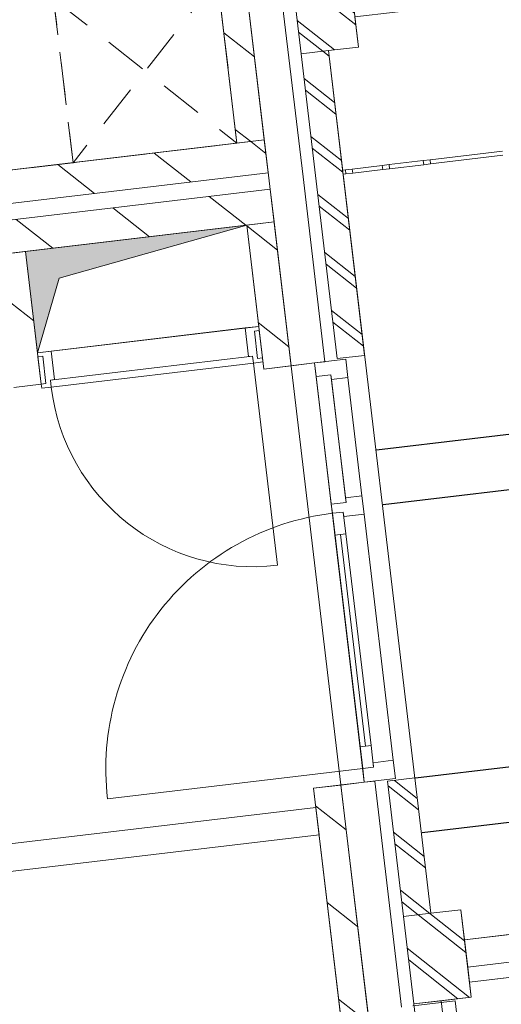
# Model space of a CAD drawing. Header units: metres. Extents: x 136314.7 to 136393.7, y 453293.7 to 453383.2.
# Tile 61 of 95: x 136337.3 to 136339.1, y 453357.2 to 453360.7. Entities that reach past the tile are written whole.
import ezdxf

# ---------------------------------------------------------------- set-up
doc = ezdxf.new("R2010")
doc.units = ezdxf.units.M
doc.set_wipeout_variables(frame=1)
doc.linetypes.add('B0701', pattern=[234.1199934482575, 155.9999942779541, -78.11999917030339])
doc.linetypes.add('Wipeout_Contour', pattern=[1000, 0, -1000])
for name, color, linetype in [('-DR-nw-vh-kantverharding', 4, 'Continuous'), ('kavelgrens', 211, 'Continuous'), ('SIT_Situatie plgr_1_23 Vloeren', 7, 'Continuous'), ('SIT_Situatie plgr_1_New_21 Buitenwanden', 7, 'Continuous'), ('SIT_Situatie plgr_1_New_21 Buitenwanden Afdek-arcering', 7, 'Continuous'), ('SIT_Situatie plgr_1_New_21 Buitenwanden Deuren', 7, 'Continuous'), ('SIT_Situatie plgr_1_New_21 Buitenwanden Doorsnede-arcering', 7, 'Continuous'), ('SIT_Situatie plgr_1_New_22 C Binnenwanden', 7, 'Continuous'), ('SIT_Situatie plgr_1_New_22 C Binnenwanden Doorsnede-arcering', 7, 'Continuous'), ('SIT_Situatie plgr_1_New_22 NC Binnenwanden', 7, 'Continuous'), ('SIT_Situatie plgr_1_New_22 NC Binnenwanden Deuren', 7, 'Continuous'), ('SIT_Situatie plgr_1_New_22 NC Binnenwanden Doorsnede-arcering', 7, 'Continuous'), ('SIT_Situatie plgr_1_New_23 Vloeren', 7, 'Continuous'), ('SIT_Situatie plgr_1_New_31 Buitenwandopeningen', 7, 'Continuous'), ('SIT_Situatie plgr_1_New_43 Vloerafwerking', 7, 'Continuous'), ('SIT_Situatie plgr_1_New_73 Keuken', 7, 'Continuous'), ('SIT_Situatie plgr_1_New_74 Sanitair', 7, 'Continuous'), ('SIT_Situatie plgr_1_New_74 Sanitair 2D arcering', 7, 'Continuous'), ('SIT_Situatie plgr_1_New_90 Terrein perceel', 7, 'Continuous'), ('SIT_Situatie plgr_1_New_90 Terrein perceel Afdek-arcering', 7, 'Continuous')]:
    doc.layers.add(name, color=color, linetype=linetype)
pattern_1 = [(141.7747708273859, (10009.07149272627, -8639.587878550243), (92.81315601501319, 117.8376767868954), []), (141.7747708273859, (9990.508861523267, -8663.155413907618), (92.81315601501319, 117.8376767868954), [])]
pattern_2 = [(141.7747708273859, (10009.07149272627, -8639.587878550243), (154.6885933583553, 196.396127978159), [])]

# ---------------------------------------------------------------- blocks, each defined once
blk = doc.blocks.new('*X47')
at = {"layer": 'SIT_Situatie plgr_1_New_22 NC Binnenwanden Doorsnede-arcering', "color": 7, "linetype": 'Continuous', "lineweight": 0}
blk.add_line((149887.838953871, -88242.41425089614), (149899.6356259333, -88341.71600443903), dxfattribs=at)
blk = doc.blocks.new('Woonblock 3 Jutfasehof')
at = {"layer": 'SIT_Situatie plgr_1_New_22 C Binnenwanden Doorsnede-arcering', "linetype": 'Continuous', "lineweight": 0}
h = blk.add_hatch(dxfattribs=at)
h.set_pattern_fill('130_KALKZANDSTEEN_0001', color=252, style=0, pattern_type=2)
h.set_pattern_definition(pattern_2)
h.paths.add_polyline_path([(-4175.670829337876, 26079.50895959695), (-14562.63439095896, 24845.57704512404), (-14548.47838429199, 24726.41493925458), (-4161.514822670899, 25960.34685372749)])
h = blk.add_hatch(dxfattribs=at)
h.set_pattern_fill('130_KALKZANDSTEEN_0001', color=252, style=0, pattern_type=2)
h.set_pattern_definition(pattern_2)
h.paths.add_polyline_path([(-4154.436819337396, 25900.76580079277), (-14541.40038095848, 24666.83388631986), (-14527.24437429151, 24547.67178045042), (-4140.280812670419, 25781.60369492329)])
at = {"layer": 'SIT_Situatie plgr_1_New_22 NC Binnenwanden Doorsnede-arcering', "linetype": 'Continuous', "lineweight": 0}
h = blk.add_hatch(dxfattribs=at)
h.set_pattern_fill('130_KALKZANDSTEEN_0001', color=252, style=0, pattern_type=2)
h.set_pattern_definition(pattern_2)
h.paths.add_polyline_path([(-4348.229919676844, 26684.37619321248), (-4274.972584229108, 26067.7122873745), (-4175.670829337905, 26079.50895959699), (-4248.928164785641, 26696.17286543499)])
h = blk.add_hatch(dxfattribs=at)
h.set_pattern_fill('130_KALKZANDSTEEN_0001', color=252, style=0, pattern_type=2)
h.set_pattern_definition(pattern_2)
h.paths.add_polyline_path([(-4239.582567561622, 25769.80702270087), (-4177.532074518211, 25247.47981593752), (-4078.230319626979, 25259.27648816), (-4140.280812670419, 25781.60369492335)])
h = blk.add_hatch(dxfattribs=at)
h.set_pattern_fill('130_KALKZANDSTEEN_0001', color=252, style=0, pattern_type=2)
h.set_pattern_definition(pattern_2)
h.paths.add_polyline_path([(-4998.509633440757, 25291.94208329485), (-5043.926824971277, 25674.25386886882), (-5143.22857986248, 25662.45719664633), (-5097.811388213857, 25280.1454100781)])
h = blk.add_hatch(dxfattribs=at)
h.set_pattern_fill('130_KALKZANDSTEEN_0001', color=252, style=0, pattern_type=2)
h.set_pattern_definition(pattern_2)
h.paths.add_polyline_path([(-5086.014715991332, 25180.84365518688), (-4986.712961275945, 25192.64032888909), (-5097.811388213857, 25280.1454100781)])
h = blk.add_hatch(dxfattribs=at)
h.set_pattern_fill('130_KALKZANDSTEEN_0001', color=252, style=0, pattern_type=2)
h.set_pattern_definition(pattern_2)
h.paths.add_polyline_path([(-3996.571122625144, 23724.19089590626), (-3899.012643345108, 22902.96538295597), (-3799.710888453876, 22914.76205517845), (-3897.269367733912, 23735.98756812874)])
at = {"layer": 'SIT_Situatie plgr_1_New_74 Sanitair 2D arcering', "linetype": 'Continuous', "lineweight": 0}
blk.add_hatch(color=252, dxfattribs=at).paths.add_polyline_path([(-4239.582624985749, 25769.8069227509), (-5043.926839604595, 25674.25387774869), (-5000.279151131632, 25306.83737413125), (-4921.050505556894, 25577.47209560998)])
at = {"layer": 'SIT_Situatie plgr_1_New_21 Buitenwanden', "color": 252, "linetype": 'Continuous', "lineweight": 0}
for p, q in [((-3811.869858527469, 23746.13270624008), (-3897.269367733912, 23735.98756812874)), ((-3774.135191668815, 23750.61544168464), (-3811.869858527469, 23746.13270624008))]:
    blk.add_line(p, q, dxfattribs=at)
at = {"layer": 'SIT_Situatie plgr_1_New_21 Buitenwanden', "color": 252, "linetype": 'Continuous', "lineweight": 0, "flags": 128}
for points in [[(-3833.124081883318, 26417.2765301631), (-3870.873432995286, 26735.04214581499)], [(-4248.928166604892, 26696.17288074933), (-4157.975821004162, 25930.55632726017)], [(-4157.975821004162, 25930.55632726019), (-4078.230316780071, 25259.27646419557)], [(-3897.269364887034, 23735.98754416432), (-3799.710888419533, 22914.76205488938)]]:
    blk.add_lwpolyline(points, dxfattribs=at)
at = {"layer": 'SIT_Situatie plgr_1_New_21 Buitenwanden Deuren', "color": 252, "linetype": 'Continuous', "lineweight": 0}
for p, q in [((-3933.309526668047, 25226.1409518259), (-3986.932474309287, 25219.77074882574)), ((-3931.304092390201, 25209.25965349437), (-3933.309526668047, 25226.1409518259)), ((-3871.723039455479, 25216.33765682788), (-3931.304092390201, 25209.25965349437)), ((-3931.304092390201, 25209.25965349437), (-3880.224501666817, 24779.2830548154)), ((-3820.643448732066, 24786.36105814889), (-3871.723039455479, 25216.33765682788)), ((-3931.842015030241, 24756.03155348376), (-3878.219067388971, 24762.40175648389)), ((-3927.94911319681, 24723.26197436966), (-3931.842015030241, 24756.03155348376)), ((-3880.224501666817, 24779.2830548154), (-3820.643448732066, 24786.36105814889)), ((-3878.219067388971, 24762.40175648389), (-3880.224501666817, 24779.2830548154)), ((-3820.643448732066, 24786.36105814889), (-3812.739678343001, 24719.82888237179)), ((-3888.228411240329, 24727.98064325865), (-3927.94911319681, 24723.26197436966)), ((-3888.228411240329, 24727.98064325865), (-3927.94911319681, 24723.26197436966)), ((-3817.768194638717, 23795.7835836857), (-3927.94911319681, 24723.26197436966)), ((-3927.94911319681, 24723.26197436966), (-3918.511775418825, 24643.82057045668)), ((-3886.222976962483, 24711.09934492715), (-3888.228411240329, 24727.98064325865)), ((-3878.791073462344, 24648.53923934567), (-3888.228411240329, 24727.98064325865)), ((-3812.739678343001, 24719.82888237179), (-3886.222976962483, 24711.09934492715)), ((-3812.739678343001, 24719.82888237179), (-3706.569628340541, 23826.11308835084)), ((-3918.511775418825, 24643.82057045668), (-3878.791073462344, 24648.53923934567)), ((-3898.651424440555, 24646.17990490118), (-3807.345181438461, 23877.58432204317)), ((-3787.484830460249, 23879.94365648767), (-3827.205532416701, 23875.22498759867)), ((-3827.205532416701, 23875.22498759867), (-3817.768194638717, 23795.7835836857)), ((-3778.047492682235, 23800.50225257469), (-3787.484830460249, 23879.94365648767)), ((-3780.052926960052, 23817.38355090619), (-3706.569628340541, 23826.11308835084)), ((-3817.768194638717, 23795.7835836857), (-4745.246585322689, 23685.6026651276)), ((-3817.768194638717, 23795.7835836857), (-3778.047492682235, 23800.50225257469)), ((-3817.768194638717, 23795.7835836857), (-3778.047492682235, 23800.50225257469)), ((-3811.869858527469, 23746.13270624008), (-3817.768194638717, 23795.7835836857)), ((-3778.047492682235, 23800.50225257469), (-3780.052926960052, 23817.38355090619)), ((-3811.869858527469, 23746.13270624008), (-3897.269367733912, 23735.98756812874)), ((-3774.135191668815, 23750.61544168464), (-3811.869858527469, 23746.13270624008)), ((-3774.135191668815, 23750.61544168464), (-3811.869858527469, 23746.13270624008))]:
    blk.add_line(p, q, dxfattribs=at)
at = {"layer": 'SIT_Situatie plgr_1_New_21 Buitenwanden Deuren', "color": 252, "linetype": 'Continuous', "lineweight": 0, "flags": 128}
for points in [[(-3931.842015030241, 24756.03155348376), (-3986.932474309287, 25219.77074882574), (-3933.309526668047, 25226.1409518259), (-3878.219067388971, 24762.40175648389)], [(-3880.224501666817, 24779.2830548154), (-3931.304092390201, 25209.25965349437), (-3871.723039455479, 25216.33765682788), (-3820.643448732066, 24786.36105814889)], [(-3918.511775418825, 24643.82057045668), (-3827.205532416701, 23875.22498759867), (-3807.345181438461, 23877.58432204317), (-3898.651424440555, 24646.17990490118)], [(-3898.651424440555, 24646.17990490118), (-3807.345181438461, 23877.58432204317), (-3787.484830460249, 23879.94365648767), (-3878.791073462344, 24648.53923934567)]]:
    blk.add_lwpolyline(points, close=True, dxfattribs=at)
at = {"layer": 'SIT_Situatie plgr_1_New_21 Buitenwanden Deuren', "color": 252, "linetype": 'Continuous', "lineweight": 0}
blk.add_arc((-3817.768194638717, 23795.7835836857), 934.0000000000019, 96.7747708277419, 186.7747708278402, dxfattribs=at)
at = {"layer": 'SIT_Situatie plgr_1_New_22 C Binnenwanden', "color": 252, "linetype": 'Continuous', "lineweight": 0, "flags": 128}
for points in [[(-4175.670829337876, 26079.50895959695), (-14562.63439095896, 24845.57704512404)], [(-4161.514822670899, 25960.34685372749), (-4175.670829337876, 26079.50895959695)], [(-14548.47838429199, 24726.41493925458), (-4161.514822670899, 25960.34685372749)], [(-4154.436819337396, 25900.76580079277), (-14541.40038095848, 24666.83388631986)], [(-4140.280812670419, 25781.60369492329), (-4154.436819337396, 25900.76580079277)], [(-14527.24437429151, 24547.67178045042), (-4140.280812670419, 25781.60369492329)]]:
    blk.add_lwpolyline(points, dxfattribs=at)
at = {"layer": 'SIT_Situatie plgr_1_New_22 NC Binnenwanden', "color": 252, "linetype": 'Continuous', "lineweight": 0}
for p, q in [((-4199.746564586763, 25286.12897056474), (-4211.543236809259, 25385.43072545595)), ((-4969.335164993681, 25194.70476084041), (-4981.131837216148, 25294.00651573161))]:
    blk.add_line(p, q, dxfattribs=at)
at = {"layer": 'SIT_Situatie plgr_1_New_22 NC Binnenwanden', "color": 252, "linetype": 'Continuous', "lineweight": 0, "flags": 128}
for points in [[(-4348.229919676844, 26684.37619321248), (-4274.972584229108, 26067.7122873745)], [(-4175.670829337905, 26079.50895959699), (-4248.928164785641, 26696.17286543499)], [(-4274.972584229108, 26067.7122873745), (-4175.670829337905, 26079.50895959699)], [(-4140.280812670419, 25781.60369492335), (-4239.582567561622, 25769.80702270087)], [(-4239.582567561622, 25769.80702270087), (-4177.532074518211, 25247.47981593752)], [(-4078.230319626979, 25259.27648816), (-4140.280812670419, 25781.60369492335)], [(-5043.926824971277, 25674.25386886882), (-5143.22857986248, 25662.45719664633)], [(-4986.712961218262, 25192.64032840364), (-5043.926824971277, 25674.25386886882)], [(-4194.16542993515, 25387.49514306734), (-4211.543231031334, 25385.43072580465)], [(-4182.368755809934, 25288.19338840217), (-4194.16542993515, 25387.49514306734)], [(-4981.131832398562, 25294.00650101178), (-4998.509633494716, 25291.94208374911)], [(-4998.509633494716, 25291.94208374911), (-4986.71296127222, 25192.64032885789)], [(-4199.746568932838, 25286.12896971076), (-4182.368755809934, 25288.19338840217)], [(-4177.532074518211, 25247.47981593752), (-4078.230319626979, 25259.27648816)], [(-4986.712961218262, 25192.64032840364), (-5086.014715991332, 25180.84365518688)], [(-4986.71296127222, 25192.64032885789), (-4969.335160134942, 25194.70474612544)], [(-3897.269367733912, 23735.98756812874), (-3996.571122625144, 23724.19089590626)], [(-3996.571122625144, 23724.19089590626), (-3899.012643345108, 22902.96538295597)], [(-3799.710888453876, 22914.76205517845), (-3897.269367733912, 23735.98756812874)], [(-3988.313525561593, 23654.6797344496), (-7694.751496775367, 23214.3688714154)], [(-3976.516851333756, 23555.3779797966), (-3988.313525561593, 23654.6797344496)], [(-7682.954822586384, 23115.06711675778), (-3976.516851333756, 23555.3779797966)]]:
    blk.add_lwpolyline(points, dxfattribs=at)
at = {"layer": 'SIT_Situatie plgr_1_New_22 NC Binnenwanden Deuren', "color": 252, "linetype": 'Continuous', "lineweight": 0}
for p, q in [((-4245.585809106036, 25396.49206911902), (-4950.628267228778, 25312.73568282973)), ((-4245.585809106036, 25396.49206911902), (-4195.93493177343, 25402.39040618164)), ((-4233.258284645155, 25292.72173549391), (-4245.585809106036, 25396.49206911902)), ((-4195.93493177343, 25402.39040618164), (-4194.165430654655, 25387.49514298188)), ((-4194.165430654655, 25387.49514298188), (-4211.543237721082, 25385.43072500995)), ((-4211.543237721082, 25385.43072500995), (-4199.746563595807, 25286.12897034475)), ((-4199.746563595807, 25286.12897034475), (-4211.543237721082, 25385.43072500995)), ((-4199.746563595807, 25286.12897034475), (-4211.543237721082, 25385.43072500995)), ((-5000.279144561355, 25306.8373457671), (-4950.628267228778, 25312.73568282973)), ((-4998.50964344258, 25291.94208256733), (-5000.279144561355, 25306.8373457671)), ((-4981.131836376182, 25294.00650053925), (-4998.50964344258, 25291.94208256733)), ((-4969.335162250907, 25194.70474587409), (-4981.131836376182, 25294.00650053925)), ((-4969.335162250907, 25194.70474587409), (-4981.131836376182, 25294.00650053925)), ((-4969.335162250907, 25194.70474587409), (-4981.131836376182, 25294.00650053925)), ((-4218.363021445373, 25294.4912366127), (-4953.196005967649, 25207.19584808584)), ((-4950.628267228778, 25312.73568282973), (-4938.300742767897, 25208.96534920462)), ((-4218.363021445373, 25294.4912366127), (-4233.258284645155, 25292.72173549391)), ((-4215.354869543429, 25269.16928917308), (-4218.363021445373, 25294.4912366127)), ((-4215.354869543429, 25269.16928917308), (-4218.363021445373, 25294.4912366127)), ((-4950.187854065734, 25181.87390064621), (-4215.354869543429, 25269.16928917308)), ((-4950.187854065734, 25181.87390064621), (-4215.354869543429, 25269.16928917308)), ((-4180.599255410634, 25273.2981251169), (-4215.354869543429, 25269.16928917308)), ((-4215.354869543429, 25269.16928917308), (-4128.059481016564, 24534.33630465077)), ((-4199.746563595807, 25286.12897034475), (-4182.368756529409, 25288.19338831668)), ((-4182.368756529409, 25288.19338831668), (-4180.599255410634, 25273.2981251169)), ((-4986.712969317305, 25192.64032790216), (-4969.335162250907, 25194.70474587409)), ((-4984.943468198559, 25177.74506470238), (-4986.712969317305, 25192.64032790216)), ((-4950.187854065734, 25181.87390064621), (-4984.943468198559, 25177.74506470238)), ((-4938.300742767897, 25208.96534920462), (-4953.196005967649, 25207.19584808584)), ((-4953.196005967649, 25207.19584808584), (-4950.187854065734, 25181.87390064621)), ((-4953.196005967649, 25207.19584808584), (-4950.187854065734, 25181.87390064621))]:
    blk.add_line(p, q, dxfattribs=at)
blk.add_arc((-4215.354869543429, 25269.16928917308), 740.0000000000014, 186.7747708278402, 276.7747708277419, dxfattribs=at)
at = {"layer": 'SIT_Situatie plgr_1_New_23 Vloeren', "color": 252, "linetype": 'Continuous', "lineweight": 0, "flags": 128}
for points in [[(-4161.515383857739, 25960.35556431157), (-4767.881755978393, 31064.45491905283), (-15154.82708770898, 29830.52517022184), (-14548.48796383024, 24726.41380123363)], [(-3548.088428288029, 20796.66430996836), (-4154.454800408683, 25900.76366470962), (-14541.40013213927, 24666.83391587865), (-13935.06100826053, 19562.72254689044)]]:
    blk.add_lwpolyline(points, close=True, dxfattribs=at)
at = {"layer": 'SIT_Situatie plgr_1_New_43 Vloerafwerking', "color": 252, "linetype": 'Continuous', "lineweight": 0, "flags": 128}
blk.add_lwpolyline([(-4274.9724632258, 26067.71230174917), (-4609.998090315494, 28887.88194248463), (-4425.29685314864, 28909.8237496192), (-4606.257817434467, 30433.11277397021), (-4790.95905460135, 30411.17096683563), (-4853.009380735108, 30933.49811133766), (-15041.36959608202, 29723.15952188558), (-14928.94731614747, 28776.81385118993), (-15111.66256586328, 28755.10797183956), (-14758.47020822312, 25782.01350364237), (-14575.75495850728, 25803.71938299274), (-14463.33267857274, 24857.37371229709)], close=True, dxfattribs=at)
at = {"layer": 'SIT_Situatie plgr_1_New_73 Keuken', "color": 252, "linetype": 'B0701', "lineweight": 0}
for p, q in [((-4345.752674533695, 26663.52270620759), (-4870.783163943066, 25996.93213832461)), ((-4941.56320317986, 26592.74266697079), (-4274.97263529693, 26067.71217756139))]:
    blk.add_line(p, q, dxfattribs=at)
at = {"layer": 'SIT_Situatie plgr_1_New_73 Keuken', "color": 252, "linetype": 'B0701', "lineweight": 0, "flags": 128}
for points in [[(-4941.56320317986, 26592.74266697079), (-4345.752674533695, 26663.52270620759), (-4274.97263529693, 26067.71217756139), (-4870.783163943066, 25996.93213832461)], [(-4870.783166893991, 25996.93213797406), (-7254.025281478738, 25713.81198102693), (-7324.805320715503, 26309.62250967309), (-4941.563206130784, 26592.74266662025)]]:
    blk.add_lwpolyline(points, close=True, dxfattribs=at)
at = {"layer": 'SIT_Situatie plgr_1_New_74 Sanitair', "color": 252, "linetype": 'Continuous', "lineweight": 0}
for p, q in [((-4239.582624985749, 25769.8069227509), (-5043.926839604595, 25674.25387774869)), ((-4239.582624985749, 25769.8069227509), (-4921.050505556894, 25577.47209560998)), ((-4239.582624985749, 25769.8069227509), (-4195.934936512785, 25402.39041913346)), ((-5043.926839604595, 25674.25387774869), (-5000.279151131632, 25306.83737413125)), ((-5000.279151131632, 25306.83737413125), (-4921.050505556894, 25577.47209560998)), ((-4195.934936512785, 25402.39041913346), (-5000.279151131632, 25306.83737413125))]:
    blk.add_line(p, q, dxfattribs=at)
at = {"layer": 'SIT_Situatie plgr_1_New_90 Terrein perceel', "color": 252, "linetype": 'Continuous', "lineweight": 0, "flags": 128}
blk.add_lwpolyline([(-2861.964584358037, 23243.68081096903), (-3260.22032293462, 26596.10876609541), (-3846.100436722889, 26526.50842850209), (-3833.124100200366, 26417.27652272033), (-3942.356264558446, 26404.30015547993), (-3570.053291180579, 23270.33678764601), (-3460.821126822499, 23283.31315488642), (-3447.844698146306, 23174.08047337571)], close=True, dxfattribs=at)
at = {"layer": 'SIT_Situatie plgr_1_23 Vloeren', "color": 252, "linetype": 'Continuous', "lineweight": 0}
blk.add_blockref('*X47', (-154082.2676605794, 113629.878112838), dxfattribs=at)
at = {"color": 252, "linetype": 'Wipeout_Contour', "lineweight": 0, "ltscale": 694929.3475777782}
blk.add_wipeout([(-4041.6577671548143, 26392.503518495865), (-3989.162574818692, 25950.61070126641), (-3889.86081992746, 25962.407373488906), (-3942.3560122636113, 26404.300190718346)], dxfattribs=at).dxf.layer = 'SIT_Situatie plgr_1_New_21 Buitenwanden Afdek-arcering'
at = {"color": 252, "linetype": 'Wipeout_Contour', "lineweight": 0, "ltscale": 701447.5523987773}
blk.add_wipeout([(-3727.748321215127, 23750.0838368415), (-3669.354793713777, 23258.54015013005), (-3570.053038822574, 23270.336822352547), (-3628.446566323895, 23761.88050906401)], dxfattribs=at).dxf.layer = 'SIT_Situatie plgr_1_New_21 Buitenwanden Afdek-arcering'
at = {"color": 252, "linetype": 'Wipeout_Contour', "lineweight": 0, "ltscale": 704567.3228044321}
blk.add_wipeout([(-3631.60544260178, 22940.77453447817), (-3465.9801626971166, 21546.57787980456), (-3366.6784078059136, 21558.37455202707), (-3532.303687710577, 22952.571206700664)], dxfattribs=at).dxf.layer = 'SIT_Situatie plgr_1_New_21 Buitenwanden Afdek-arcering'
at = {"color": 252, "linetype": 'Wipeout_Contour', "lineweight": 0, "ltscale": 697070.1114315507}
blk.add_wipeout([(-3308.06105276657, 26023.970236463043), (-3309.830553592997, 26038.86549969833), (-3572.980204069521, 26007.60431843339), (-3571.2107032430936, 25992.709055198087)], dxfattribs=at).dxf.layer = 'SIT_Situatie plgr_1_New_90 Terrein perceel Afdek-arcering'
at = {"layer": 'SIT_Situatie plgr_1_New_21 Buitenwanden Doorsnede-arcering', "linetype": 'Continuous', "lineweight": 0}
h = blk.add_hatch(dxfattribs=at)
h.set_pattern_fill('145_BAKSTEEN_0001', color=252, style=0, pattern_type=2)
h.set_pattern_definition(pattern_1)
h.paths.add_polyline_path([(-4079.407118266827, 26710.26913414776), (-4041.657767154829, 26392.50351849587), (-3833.124081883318, 26417.2765301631), (-3870.873432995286, 26735.04214581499)])
h = blk.add_hatch(dxfattribs=at)
h.set_pattern_fill('145_BAKSTEEN_0001', color=252, style=0, pattern_type=2)
h.set_pattern_definition(pattern_1)
h.paths.add_polyline_path([(-3727.748321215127, 23750.0838368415), (-3669.354793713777, 23258.54015013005), (-3570.053038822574, 23270.33682235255), (-3628.446566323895, 23761.88050906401)])
at = {"layer": 'SIT_Situatie plgr_1_New_21 Buitenwanden', "color": 252, "linetype": 'Continuous', "lineweight": 0, "flags": 128}
for points in [[(-4034.841644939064, 25945.18420081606), (-4125.793990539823, 26710.80075430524)], [(-4079.407118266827, 26710.26913414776), (-4041.657767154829, 26392.50351849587)], [(-3942.356012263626, 26404.30019071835), (-4041.657767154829, 26392.50351849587)], [(-3833.124081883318, 26417.2765301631), (-3942.356012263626, 26404.30019071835)], [(-3889.860819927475, 25962.40737348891), (-3942.356012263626, 26404.30019071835)], [(-4041.657767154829, 26392.50351849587), (-3989.162574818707, 25950.61070126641)], [(-4041.657767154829, 26392.50351849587), (-3989.162574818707, 25950.61070126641)], [(-3628.446566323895, 23761.88050906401), (-3727.748321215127, 23750.0838368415)], [(-3570.053038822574, 23270.33682235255), (-3628.446566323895, 23761.88050906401)], [(-3570.053038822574, 23270.33682235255), (-3628.446566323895, 23761.88050906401)], [(-3676.576712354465, 22929.38992844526), (-3774.135188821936, 23750.61541772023)], [(-3727.748321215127, 23750.0838368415), (-3669.354793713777, 23258.54015013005)], [(-3727.748321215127, 23750.0838368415), (-3669.354793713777, 23258.54015013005)], [(-3570.053038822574, 23270.33682235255), (-3669.354793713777, 23258.54015013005)], [(-3669.354793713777, 23258.54015013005), (-3631.60544260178, 22940.77453447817)], [(-3460.821108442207, 23283.31316179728), (-3570.053038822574, 23270.33682235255)], [(-3423.071757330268, 22965.5475461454), (-3631.60544260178, 22940.77453447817)], [(-3532.303687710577, 22952.57120670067), (-3631.60544260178, 22940.77453447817)], [(-3631.60544260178, 22940.77453447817), (-3465.980162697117, 21546.57787980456)], [(-3366.678407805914, 21558.37455202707), (-3532.303687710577, 22952.57120670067)]]:
    blk.add_lwpolyline(points, dxfattribs=at)
at = {"layer": 'SIT_Situatie plgr_1_New_21 Buitenwanden Deuren', "color": 252, "linetype": 'Continuous', "lineweight": 0}
for p, q in [((-3706.569628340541, 23826.11308835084), (-3698.665857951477, 23759.58091257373)), ((-3698.665857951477, 23759.58091257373), (-3811.869858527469, 23746.13270624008))]:
    blk.add_line(p, q, dxfattribs=at)
at = {"layer": 'SIT_Situatie plgr_1_New_31 Buitenwandopeningen', "color": 252, "linetype": 'Continuous', "lineweight": 0, "flags": 128}
for points in [[(-3481.945009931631, 22952.51143751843), (-3635.998759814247, 22934.21043574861)], [(-3481.945009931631, 22952.51143751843), (-3317.735330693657, 21570.23099343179)]]:
    blk.add_lwpolyline(points, dxfattribs=at)
at = {"layer": 'SIT_Situatie plgr_1_New_90 Terrein perceel', "color": 252, "linetype": 'Continuous', "lineweight": 0, "flags": 128}
blk.add_lwpolyline([(-3257.446403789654, 21571.35015100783), (-3244.470062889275, 21462.1182083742), (-2658.589954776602, 21531.71854529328), (-2850.167913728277, 23144.3790620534), (-3436.04802184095, 23074.77872513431), (-3423.071656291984, 22965.54678542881), (-3532.304510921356, 22952.57033618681), (-3366.679258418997, 21558.37370176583)], close=True, dxfattribs=at)
at = {"color": 252, "linetype": 'Wipeout_Contour', "lineweight": 0, "ltscale": 696606.6577364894}
blk.add_wipeout([(-3571.2107032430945, 25992.709055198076), (-3572.9802040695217, 26007.60431843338), (-3597.805642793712, 26004.655150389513), (-3596.036141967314, 25989.75988715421)], dxfattribs=at).dxf.layer = 'SIT_Situatie plgr_1_New_90 Terrein perceel Afdek-arcering'
at = {"layer": 'SIT_Situatie plgr_1_New_90 Terrein perceel', "color": 252, "linetype": 'Continuous', "lineweight": 0}
blk.add_line((-3571.210703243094, 25992.70905519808), (-3572.980204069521, 26007.60431843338), dxfattribs=at)
at = {"layer": 'SIT_Situatie plgr_1_New_90 Terrein perceel', "color": 252, "linetype": 'Continuous', "lineweight": 0, "flags": 128}
for points in [[(-3309.830553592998, 26038.86549969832), (-3572.980204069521, 26007.60431843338)], [(-3308.06105276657, 26023.97023646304), (-3571.210703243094, 25992.70905519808)]]:
    blk.add_lwpolyline(points, dxfattribs=at)
at = {"color": 252, "linetype": 'Wipeout_Contour', "lineweight": 0, "ltscale": 703884.3294306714}
blk.add_wipeout([(-2861.964584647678, 23243.68081152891), (-3447.844679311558, 23174.080475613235), (-3436.0480069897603, 23074.77872073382), (-2850.1679130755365, 23144.379056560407)], dxfattribs=at).dxf.layer = 'SIT_Situatie plgr_1_New_21 Buitenwanden Afdek-arcering'
at = {"color": 252, "linetype": 'Wipeout_Contour', "lineweight": 0, "ltscale": 696367.0620007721}
blk.add_wipeout([(-3596.0361419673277, 25989.759887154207), (-3597.805642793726, 26004.65515038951), (-3721.9328364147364, 25989.909310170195), (-3720.163335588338, 25975.01404693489)], dxfattribs=at).dxf.layer = 'SIT_Situatie plgr_1_New_90 Terrein perceel Afdek-arcering'
at = {"layer": 'SIT_Situatie plgr_1_New_21 Buitenwanden Doorsnede-arcering', "linetype": 'Continuous', "lineweight": 0}
h = blk.add_hatch(dxfattribs=at)
h.set_pattern_fill('145_BAKSTEEN_0001', color=252, style=0, pattern_type=2)
h.set_pattern_definition(pattern_1)
h.paths.add_polyline_path([(-3669.354793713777, 23258.54015013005), (-3631.60544260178, 22940.77453447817), (-3423.071757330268, 22965.5475461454), (-3460.821108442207, 23283.31316179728)])
at = {"layer": 'SIT_Situatie plgr_1_New_21 Buitenwanden', "color": 252, "linetype": 'Continuous', "lineweight": 0, "flags": 128}
for points in [[(-3423.071757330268, 22965.5475461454), (-3460.821108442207, 23283.31316179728)], [(-2762.662829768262, 23255.4774838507), (-3447.844679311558, 23174.08047561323)], [(-3447.844679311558, 23174.08047561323), (-3436.04800698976, 23074.77872073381)], [(-3436.04800698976, 23074.77872073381), (-2850.167913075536, 23144.37905656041)]]:
    blk.add_lwpolyline(points, dxfattribs=at)
at = {"layer": 'SIT_Situatie plgr_1_New_31 Buitenwandopeningen', "color": 252, "linetype": 'Continuous', "lineweight": 0, "flags": 128}
for points in [[(-3447.844679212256, 23174.08047562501), (-2762.662830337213, 23255.47748308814)], [(-3447.844679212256, 23174.08047562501), (-3429.543677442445, 23020.02672574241)], [(-3429.543677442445, 23020.02672574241), (-2898.415578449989, 23083.12273143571)]]:
    blk.add_lwpolyline(points, dxfattribs=at)
at = {"layer": 'SIT_Situatie plgr_1_New_90 Terrein perceel', "color": 252, "linetype": 'Continuous', "lineweight": 0}
for p, q in [((-3596.036141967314, 25989.75988715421), (-3597.805642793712, 26004.65515038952)), ((-2898.415578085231, 23083.12272836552), (-3429.543677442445, 23020.02672574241))]:
    blk.add_line(p, q, dxfattribs=at)
at = {"layer": 'SIT_Situatie plgr_1_New_90 Terrein perceel', "color": 252, "linetype": 'Continuous', "lineweight": 0, "flags": 128}
for points in [[(-3572.980204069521, 26007.60431843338), (-3597.805642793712, 26004.65515038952)], [(-3571.210703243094, 25992.70905519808), (-3596.036141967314, 25989.75988715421)]]:
    blk.add_lwpolyline(points, dxfattribs=at)
at = {"color": 252, "linetype": 'Wipeout_Contour', "lineweight": 0, "ltscale": 696127.4816563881}
blk.add_wipeout([(-3720.163335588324, 25975.014046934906), (-3721.9328364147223, 25989.90931017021), (-3746.758275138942, 25986.96014212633), (-3744.9887743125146, 25972.064878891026)], dxfattribs=at).dxf.layer = 'SIT_Situatie plgr_1_New_90 Terrein perceel Afdek-arcering'
at = {"layer": 'SIT_Situatie plgr_1_New_90 Terrein perceel', "color": 252, "linetype": 'Continuous', "lineweight": 0}
blk.add_line((-3720.163335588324, 25975.0140469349), (-3721.932836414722, 25989.9093101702), dxfattribs=at)
at = {"layer": 'SIT_Situatie plgr_1_New_90 Terrein perceel', "color": 252, "linetype": 'Continuous', "lineweight": 0, "flags": 128}
for points in [[(-3597.805642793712, 26004.65515038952), (-3721.932836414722, 25989.9093101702)], [(-3596.036141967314, 25989.75988715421), (-3720.163335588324, 25975.0140469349)]]:
    blk.add_lwpolyline(points, dxfattribs=at)
at = {"color": 252, "linetype": 'Wipeout_Contour', "lineweight": 0, "ltscale": 695911.9256048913}
blk.add_wipeout([(-3744.9887743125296, 25972.06487889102), (-3746.758275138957, 25986.96014212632), (-3855.9902055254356, 25973.98380273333), (-3854.2207046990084, 25959.08853949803)], dxfattribs=at).dxf.layer = 'SIT_Situatie plgr_1_New_90 Terrein perceel Afdek-arcering'
at = {"layer": 'SIT_Situatie plgr_1_New_90 Terrein perceel', "color": 252, "linetype": 'Continuous', "lineweight": 0}
blk.add_line((-3744.988774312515, 25972.06487889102), (-3746.758275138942, 25986.96014212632), dxfattribs=at)
at = {"layer": 'SIT_Situatie plgr_1_New_90 Terrein perceel', "color": 252, "linetype": 'Continuous', "lineweight": 0, "flags": 128}
for points in [[(-3721.932836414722, 25989.9093101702), (-3746.758275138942, 25986.96014212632)], [(-3720.163335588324, 25975.0140469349), (-3744.988774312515, 25972.06487889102)]]:
    blk.add_lwpolyline(points, dxfattribs=at)
at = {"color": 252, "linetype": 'Wipeout_Contour', "lineweight": 0, "ltscale": 695696.383431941}
blk.add_wipeout([(-3854.2207046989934, 25959.088539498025), (-3855.9902055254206, 25973.983802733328), (-3880.815644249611, 25971.034634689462), (-3879.046143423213, 25956.13937145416)], dxfattribs=at).dxf.layer = 'SIT_Situatie plgr_1_New_90 Terrein perceel Afdek-arcering'
at = {"layer": 'SIT_Situatie plgr_1_New_90 Terrein perceel', "color": 252, "linetype": 'Continuous', "lineweight": 0}
blk.add_line((-3854.220704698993, 25959.08853949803), (-3855.990205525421, 25973.98380273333), dxfattribs=at)
at = {"layer": 'SIT_Situatie plgr_1_New_90 Terrein perceel', "color": 252, "linetype": 'Continuous', "lineweight": 0, "flags": 128}
for points in [[(-3746.758275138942, 25986.96014212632), (-3855.990205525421, 25973.98380273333)], [(-3744.988774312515, 25972.06487889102), (-3854.220704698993, 25959.08853949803)]]:
    blk.add_lwpolyline(points, dxfattribs=at)
at = {"color": 252, "linetype": 'Wipeout_Contour', "lineweight": 0, "ltscale": 695640.5108798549}
blk.add_wipeout([(-3879.0461434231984, 25956.139371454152), (-3880.8156442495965, 25971.034634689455), (-3890.7458197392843, 25969.854967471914), (-3888.976318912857, 25954.95970423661)], dxfattribs=at).dxf.layer = 'SIT_Situatie plgr_1_New_90 Terrein perceel Afdek-arcering'
at = {"layer": 'SIT_Situatie plgr_1_New_21 Buitenwanden Doorsnede-arcering', "linetype": 'Continuous', "lineweight": 0}
h = blk.add_hatch(dxfattribs=at)
h.set_pattern_fill('145_BAKSTEEN_0001', color=252, style=0, pattern_type=2)
h.set_pattern_definition(pattern_1)
h.paths.add_polyline_path([(-4041.657767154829, 26392.50351849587), (-3989.162574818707, 25950.61070126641), (-3889.860819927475, 25962.40737348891), (-3942.356012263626, 26404.30019071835)])
at = {"layer": 'SIT_Situatie plgr_1_New_21 Buitenwanden', "color": 252, "linetype": 'Continuous', "lineweight": 0, "flags": 128}
blk.add_lwpolyline([(-3889.860819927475, 25962.40737348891), (-3942.356012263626, 26404.30019071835)], dxfattribs=at)
at = {"layer": 'SIT_Situatie plgr_1_New_90 Terrein perceel', "color": 252, "linetype": 'Continuous', "lineweight": 0}
blk.add_line((-3879.046143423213, 25956.13937145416), (-3880.815644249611, 25971.03463468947), dxfattribs=at)
at = {"layer": 'SIT_Situatie plgr_1_New_90 Terrein perceel', "color": 252, "linetype": 'Continuous', "lineweight": 0, "flags": 128}
for points in [[(-3880.815644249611, 25971.03463468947), (-3890.745819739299, 25969.85496747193)], [(-3890.745819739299, 25969.85496747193), (-3888.976318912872, 25954.95970423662)], [(-3855.990205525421, 25973.98380273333), (-3880.815644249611, 25971.03463468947)], [(-3879.046143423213, 25956.13937145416), (-3888.976318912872, 25954.95970423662)], [(-3854.220704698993, 25959.08853949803), (-3879.046143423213, 25956.13937145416)]]:
    blk.add_lwpolyline(points, dxfattribs=at)
at = {"color": 252, "linetype": 'Wipeout_Contour', "lineweight": 0, "ltscale": 696274.0758771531}
blk.add_wipeout([(-3989.1625748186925, 25950.610701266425), (-3910.1248737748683, 25285.28896745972), (-3810.8231188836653, 25297.08563968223), (-3889.8608199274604, 25962.407373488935)], dxfattribs=at).dxf.layer = 'SIT_Situatie plgr_1_New_21 Buitenwanden Afdek-arcering'
at = {"layer": 'SIT_Situatie plgr_1_New_21 Buitenwanden Doorsnede-arcering', "linetype": 'Continuous', "lineweight": 0}
h = blk.add_hatch(dxfattribs=at)
h.set_pattern_fill('145_BAKSTEEN_0001', color=252, style=0, pattern_type=2)
h.set_pattern_definition(pattern_1)
h.paths.add_polyline_path([(-3989.162574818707, 25950.61070126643), (-3910.124873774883, 25285.28896745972), (-3810.82311888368, 25297.08563968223), (-3889.860819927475, 25962.40737348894)])
at = {"layer": 'SIT_Situatie plgr_1_New_21 Buitenwanden', "color": 252, "linetype": 'Continuous', "lineweight": 0}
for p, q in [((-3992.830810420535, 25269.42162627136), (-4078.230319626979, 25259.27648816)), ((-3955.096143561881, 25273.9043617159), (-3992.830810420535, 25269.42162627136))]:
    blk.add_line(p, q, dxfattribs=at)
at = {"layer": 'SIT_Situatie plgr_1_New_21 Buitenwanden', "color": 252, "linetype": 'Continuous', "lineweight": 0, "flags": 128}
for points in [[(-3955.096140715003, 25273.90433775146), (-4034.841644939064, 25945.18420081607)], [(-3989.162574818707, 25950.61070126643), (-3910.124873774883, 25285.28896745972)], [(-3989.162574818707, 25950.61070126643), (-3910.124873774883, 25285.28896745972)], [(-3810.82311888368, 25297.08563968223), (-3889.860819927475, 25962.40737348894)], [(-3810.82311888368, 25297.08563968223), (-3889.860819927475, 25962.40737348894)], [(-3810.82311888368, 25297.08563968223), (-3910.124873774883, 25285.28896745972)]]:
    blk.add_lwpolyline(points, dxfattribs=at)
at = {"layer": 'SIT_Situatie plgr_1_New_21 Buitenwanden Deuren', "color": 252, "linetype": 'Continuous', "lineweight": 0}
for p, q in [((-3992.830810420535, 25269.42162627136), (-4078.230319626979, 25259.27648816)), ((-3992.830810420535, 25269.42162627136), (-3879.626809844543, 25282.86983260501)), ((-3955.096143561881, 25273.9043617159), (-3992.830810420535, 25269.42162627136)), ((-3955.096143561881, 25273.9043617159), (-3992.830810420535, 25269.42162627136)), ((-3986.932474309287, 25219.77074882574), (-3992.830810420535, 25269.42162627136)), ((-3879.626809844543, 25282.86983260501), (-3871.723039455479, 25216.33765682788))]:
    blk.add_line(p, q, dxfattribs=at)
at = {"layer": 'SIT_Situatie plgr_1_New_43 Vloerafwerking', "color": 252, "linetype": 'Continuous', "lineweight": 0, "flags": 128}
blk.add_lwpolyline([(-3661.545507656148, 20904.02104740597), (-3996.571134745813, 23724.19068814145), (-3811.86989757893, 23746.132495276), (-3992.830861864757, 25269.42151962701), (-4177.53209903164, 25247.47971249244), (-4239.582425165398, 25769.80685699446), (-14427.94264051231, 24559.46826754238), (-14315.52036057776, 23613.12259684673), (-14498.23561029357, 23591.41671749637), (-14145.04325265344, 20618.32224929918), (-13962.32800293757, 20640.02812864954), (-13849.90572300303, 19693.68245795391)], close=True, dxfattribs=at)

msp = doc.modelspace()

# ---------------------------------------------------------------- linework, layer by layer
at = {"layer": '-DR-nw-vh-kantverharding', "flags": 128}
for points in [[(136338.6123385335, 453359.1758696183), (136339.3074508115, 453359.258446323)], [(136338.6359318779, 453358.9772661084), (136339.331044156, 453359.0598428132)], [(136338.7538986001, 453357.9842485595), (136339.4490108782, 453358.0668252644)], [(136338.7774919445, 453357.7856450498), (136339.4726042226, 453357.8682217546)]]:
    msp.add_lwpolyline(points, dxfattribs=at)

# ---------------------------------------------------------------- next in the draw order: block references
at = {"layer": 'kavelgrens', "xscale": 0.001, "yscale": 0.001}
msp.add_blockref('Woonblock 3 Jutfasehof', (136342.3795627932, 453334.2220373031), dxfattribs=at)

doc.saveas('drawing.dxf')
